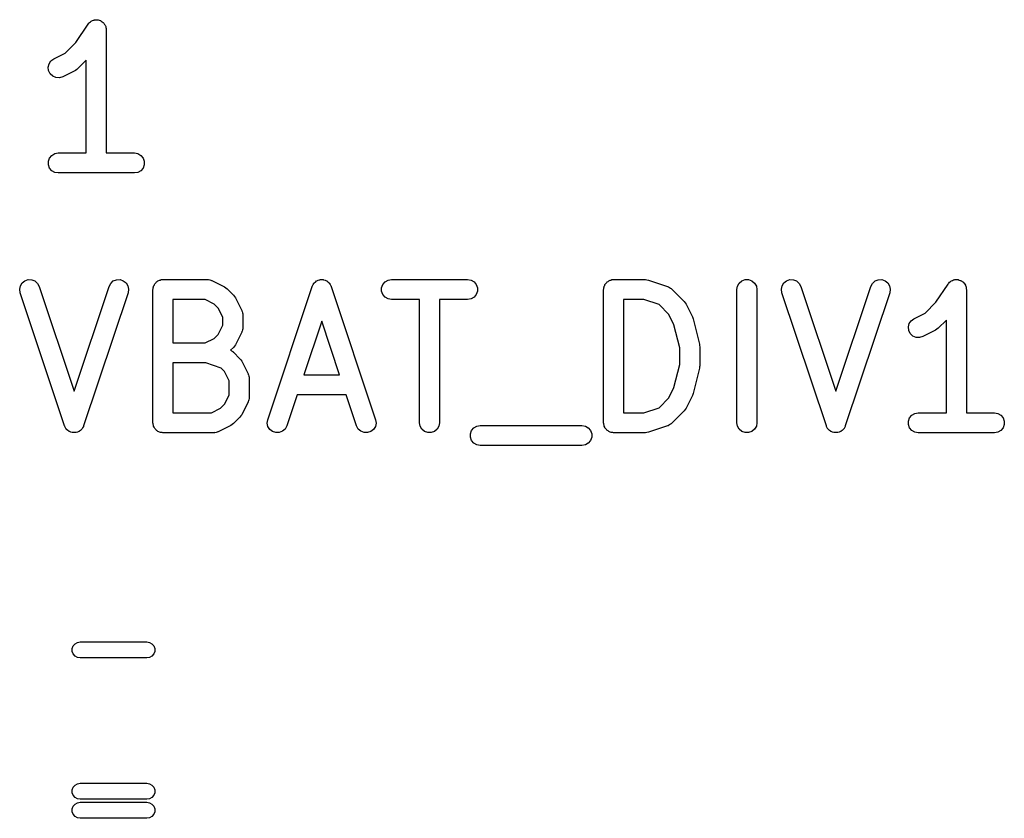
# Model space of a CAD drawing. Extents: x 83.4 to 168.1, y -157.3 to -85.4.
# Tile 12 of 60: x 97 to 104.4, y -116 to -110. Entities that reach past the tile are written whole.
import ezdxf

# ---------------------------------------------------------------- set-up
doc = ezdxf.new("R2010")
doc.units = 0
doc.header["$MEASUREMENT"] = 0
doc.layers.add('BLACK', color=7, linetype='CONTINUOUS')

msp = doc.modelspace()

# ---------------------------------------------------------------- linework, layer by layer
at = {"layer": 'Black'}
for p, q in [((97.5618, -109.988), (97.5687, -109.982)), ((97.5687, -109.982), (97.5749, -109.976)), ((97.5749, -109.976), (97.5786, -109.974)), ((97.5786, -109.974), (97.5818, -109.971)), ((97.5818, -109.971), (97.5902, -109.968)), ((97.5902, -109.968), (97.5982, -109.964)), ((97.5982, -109.964), (97.6023, -109.964)), ((97.6023, -109.964), (97.6063, -109.962)), ((97.6063, -109.962), (97.6152, -109.962)), ((97.6152, -109.962), (97.6241, -109.961)), ((97.6241, -109.961), (97.6281, -109.962)), ((97.6281, -109.962), (97.6323, -109.962)), ((97.6323, -109.962), (97.6407, -109.965)), ((97.6407, -109.965), (97.6494, -109.968)), ((97.6494, -109.968), (97.6529, -109.97)), ((97.6529, -109.97), (97.6568, -109.971)), ((97.6568, -109.971), (97.6636, -109.977)), ((97.6636, -109.977), (97.6711, -109.982)), ((97.6711, -109.982), (97.6735, -109.985)), ((97.6735, -109.985), (97.6767, -109.988)), ((97.4658, -110.131), (97.5569, -109.995)), ((97.5569, -109.995), (97.5597, -109.992)), ((97.5597, -109.992), (97.5618, -109.988)), ((97.6767, -109.988), (97.6812, -109.996)), ((97.6812, -109.996), (97.6865, -110.003)), ((97.6865, -110.003), (97.6877, -110.007)), ((97.6877, -110.007), (97.6898, -110.011)), ((97.6898, -110.011), (97.6913, -110.019)), ((97.6913, -110.019), (97.6938, -110.028)), ((97.6938, -110.028), (97.6936, -110.032)), ((97.6936, -110.032), (97.6943, -110.036)), ((97.6943, -110.036), (97.6943, -110.961)), ((97.3844, -110.213), (97.4658, -110.131)), ((97.2648, -110.292), (97.2791, -110.27)), ((97.2791, -110.27), (97.3, -110.255)), ((97.3, -110.255), (97.3844, -110.213)), ((97.5443, -110.265), (97.4818, -110.327)), ((97.5443, -110.961), (97.5443, -110.265)), ((97.2587, -110.317), (97.2648, -110.292)), ((97.2617, -110.343), (97.2587, -110.317)), ((97.2733, -110.367), (97.2617, -110.343)), ((97.4623, -110.341), (97.3671, -110.389)), ((97.472, -110.334), (97.4623, -110.341)), ((97.4818, -110.327), (97.472, -110.334)), ((97.2922, -110.385), (97.2733, -110.367)), ((97.3161, -110.395), (97.2922, -110.385)), ((97.3421, -110.396), (97.3161, -110.395)), ((97.3671, -110.389), (97.3421, -110.396)), ((97.2597, -111.023), (97.2686, -110.999)), ((97.2686, -110.999), (97.2854, -110.979)), ((97.2854, -110.979), (97.3079, -110.966)), ((97.3079, -110.966), (97.3336, -110.961)), ((97.3336, -110.961), (97.5443, -110.961)), ((97.6943, -110.961), (97.905, -110.961)), ((97.905, -110.961), (97.9306, -110.966)), ((97.9306, -110.966), (97.9532, -110.979)), ((97.9532, -110.979), (97.9699, -110.999)), ((97.9699, -110.999), (97.9789, -111.023)), ((97.2597, -111.049), (97.2597, -111.023)), ((97.2686, -111.074), (97.2597, -111.049)), ((97.2854, -111.094), (97.2686, -111.074)), ((97.3079, -111.107), (97.2854, -111.094)), ((97.9532, -111.094), (97.9306, -111.107)), ((97.9699, -111.074), (97.9532, -111.094)), ((97.9789, -111.049), (97.9699, -111.074)), ((97.9789, -111.023), (97.9789, -111.049)), ((97.3336, -111.111), (97.3079, -111.107)), ((97.905, -111.111), (97.3336, -111.111)), ((97.9306, -111.107), (97.905, -111.111)), ((97.0444, -111.983), (97.0497, -111.958)), ((97.0497, -111.958), (97.0633, -111.935)), ((97.0633, -111.935), (97.0837, -111.919)), ((97.0837, -111.919), (97.1084, -111.911)), ((97.1084, -111.911), (97.1345, -111.912)), ((97.1345, -111.912), (97.1587, -111.921)), ((97.1587, -111.921), (97.1782, -111.939)), ((97.1782, -111.939), (97.1906, -111.962)), ((97.1906, -111.962), (97.4528, -112.748)), ((97.4528, -112.748), (97.7149, -111.962)), ((97.7149, -111.962), (97.7273, -111.939)), ((97.7273, -111.939), (97.7468, -111.921)), ((97.7468, -111.921), (97.7711, -111.912)), ((97.7711, -111.912), (97.7971, -111.911)), ((97.7971, -111.911), (97.8218, -111.919)), ((97.8218, -111.919), (97.8422, -111.935)), ((97.8422, -111.935), (97.8558, -111.958)), ((97.8558, -111.958), (97.8611, -111.983)), ((98.0444, -111.985), (98.0456, -111.979)), ((98.0456, -111.972), (98.0478, -111.966)), ((98.0456, -111.979), (98.0456, -111.972)), ((98.0478, -111.966), (98.0489, -111.96)), ((98.0489, -111.96), (98.0522, -111.954)), ((98.0522, -111.954), (98.0545, -111.948)), ((98.0545, -111.948), (98.0587, -111.943)), ((98.0587, -111.943), (98.062, -111.937)), ((98.062, -111.937), (98.067, -111.933)), ((98.067, -111.933), (98.0712, -111.928)), ((98.0712, -111.928), (98.0769, -111.924)), ((98.0769, -111.924), (98.0819, -111.92)), ((98.0819, -111.92), (98.0881, -111.918)), ((98.0881, -111.918), (98.0938, -111.915)), ((98.0938, -111.915), (98.1002, -111.914)), ((98.1002, -111.914), (98.1064, -111.911)), ((98.1064, -111.911), (98.113, -111.911)), ((98.113, -111.911), (98.1194, -111.91)), ((98.1194, -111.91), (98.4528, -111.91)), ((98.4528, -111.91), (98.457, -111.911)), ((98.457, -111.911), (98.4613, -111.911)), ((98.4613, -111.911), (98.4697, -111.913)), ((98.4697, -111.913), (98.4784, -111.915)), ((98.4784, -111.915), (98.4822, -111.917)), ((98.4822, -111.917), (98.4863, -111.918)), ((98.4863, -111.918), (98.5815, -111.966)), ((98.5815, -111.966), (98.5912, -111.973)), ((98.5912, -111.973), (98.601, -111.98)), ((98.601, -111.98), (98.6486, -112.027)), ((98.9054, -112.962), (99.2387, -111.962)), ((99.2387, -111.962), (99.2397, -111.96)), ((99.2397, -111.96), (99.2401, -111.958)), ((99.2401, -111.958), (99.2459, -111.948)), ((99.2459, -111.948), (99.2511, -111.939)), ((99.2511, -111.939), (99.2527, -111.937)), ((99.2527, -111.937), (99.2538, -111.935)), ((99.2538, -111.935), (99.2624, -111.929)), ((99.2624, -111.929), (99.2706, -111.921)), ((99.2706, -111.921), (99.2726, -111.921)), ((99.2726, -111.921), (99.2742, -111.919)), ((99.2742, -111.919), (99.2846, -111.916)), ((99.2846, -111.916), (99.2949, -111.912)), ((99.2949, -111.912), (99.2969, -111.912)), ((99.2969, -111.912), (99.2989, -111.911)), ((99.2989, -111.911), (99.3099, -111.911)), ((99.3099, -111.911), (99.3209, -111.911)), ((99.3209, -111.911), (99.3229, -111.912)), ((99.3229, -111.912), (99.3249, -111.912)), ((99.3249, -111.912), (99.3352, -111.916)), ((99.3352, -111.916), (99.3456, -111.919)), ((99.3456, -111.919), (99.3472, -111.921)), ((99.3472, -111.921), (99.3492, -111.921)), ((99.3492, -111.921), (99.3574, -111.929)), ((99.3574, -111.929), (99.366, -111.935)), ((99.366, -111.935), (99.3671, -111.937)), ((99.3671, -111.937), (99.3686, -111.939)), ((99.3686, -111.939), (99.3739, -111.948)), ((99.3739, -111.948), (99.3796, -111.958)), ((99.3796, -111.958), (99.3801, -111.96)), ((99.3801, -111.96), (99.381, -111.962)), ((99.381, -111.962), (99.7144, -112.962)), ((99.7598, -111.972), (99.7688, -111.948)), ((99.7598, -111.998), (99.7598, -111.972)), ((99.7688, -111.948), (99.7855, -111.928)), ((99.7855, -111.928), (99.8081, -111.915)), ((99.8081, -111.915), (99.8337, -111.91)), ((99.8337, -111.91), (100.405, -111.91)), ((100.405, -111.91), (100.431, -111.915)), ((100.431, -111.915), (100.453, -111.928)), ((100.453, -111.928), (100.47, -111.948)), ((100.47, -111.948), (100.479, -111.972)), ((100.479, -111.972), (100.479, -111.998)), ((101.425, -111.985), (101.427, -111.979)), ((101.427, -111.972), (101.429, -111.966)), ((101.427, -111.979), (101.427, -111.972)), ((101.429, -111.966), (101.43, -111.96)), ((101.43, -111.96), (101.433, -111.954)), ((101.433, -111.954), (101.435, -111.948)), ((101.435, -111.948), (101.44, -111.943)), ((101.44, -111.943), (101.443, -111.937)), ((101.443, -111.937), (101.448, -111.933)), ((101.448, -111.933), (101.452, -111.928)), ((101.452, -111.928), (101.458, -111.924)), ((101.458, -111.924), (101.463, -111.92)), ((101.463, -111.92), (101.469, -111.918)), ((101.469, -111.918), (101.475, -111.915)), ((101.475, -111.915), (101.481, -111.914)), ((101.481, -111.914), (101.487, -111.911)), ((101.487, -111.911), (101.494, -111.911)), ((101.494, -111.911), (101.5, -111.91)), ((101.5, -111.91), (101.738, -111.91)), ((101.738, -111.91), (101.75, -111.912)), ((101.75, -111.912), (101.762, -111.914)), ((101.762, -111.914), (101.905, -111.962)), ((101.905, -111.962), (101.909, -111.964)), ((101.909, -111.964), (101.913, -111.965)), ((101.913, -111.965), (101.92, -111.97)), ((101.92, -111.97), (101.928, -111.974)), ((101.928, -111.974), (101.931, -111.977)), ((101.931, -111.977), (101.934, -111.98)), ((101.934, -111.98), (102.03, -112.075)), ((102.425, -111.985), (102.43, -111.96)), ((102.43, -111.96), (102.443, -111.937)), ((102.443, -111.937), (102.463, -111.92)), ((102.463, -111.92), (102.487, -111.911)), ((102.487, -111.911), (102.513, -111.911)), ((102.513, -111.911), (102.538, -111.92)), ((102.538, -111.92), (102.558, -111.937)), ((102.558, -111.937), (102.571, -111.96)), ((102.571, -111.96), (102.575, -111.985)), ((102.759, -111.983), (102.764, -111.958)), ((102.764, -111.958), (102.778, -111.935)), ((102.778, -111.935), (102.798, -111.919)), ((102.798, -111.919), (102.823, -111.911)), ((102.823, -111.911), (102.849, -111.912)), ((102.849, -111.912), (102.873, -111.921)), ((102.873, -111.921), (102.892, -111.939)), ((102.892, -111.939), (102.905, -111.962)), ((102.905, -111.962), (103.167, -112.748)), ((103.167, -112.748), (103.429, -111.962)), ((103.429, -111.962), (103.442, -111.939)), ((103.442, -111.939), (103.461, -111.921)), ((103.461, -111.921), (103.485, -111.912)), ((103.485, -111.912), (103.511, -111.911)), ((103.511, -111.911), (103.536, -111.919)), ((103.536, -111.919), (103.556, -111.935)), ((103.556, -111.935), (103.57, -111.958)), ((103.57, -111.958), (103.575, -111.983)), ((103.918, -112.08), (104.009, -111.944)), ((104.009, -111.944), (104.012, -111.941)), ((104.012, -111.941), (104.014, -111.937)), ((104.014, -111.937), (104.021, -111.931)), ((104.021, -111.931), (104.027, -111.925)), ((104.027, -111.925), (104.031, -111.923)), ((104.031, -111.923), (104.034, -111.92)), ((104.034, -111.92), (104.043, -111.917)), ((104.043, -111.917), (104.051, -111.913)), ((104.051, -111.913), (104.055, -111.913)), ((104.055, -111.913), (104.059, -111.911)), ((104.059, -111.911), (104.068, -111.911)), ((104.068, -111.911), (104.077, -111.91)), ((104.077, -111.91), (104.081, -111.911)), ((104.081, -111.911), (104.085, -111.911)), ((104.085, -111.911), (104.093, -111.914)), ((104.093, -111.914), (104.102, -111.917)), ((104.102, -111.917), (104.105, -111.919)), ((104.105, -111.919), (104.109, -111.92)), ((104.109, -111.92), (104.116, -111.926)), ((104.116, -111.926), (104.124, -111.931)), ((104.124, -111.931), (104.126, -111.934)), ((104.126, -111.934), (104.129, -111.937)), ((104.129, -111.937), (104.134, -111.945)), ((104.134, -111.945), (104.139, -111.952)), ((104.139, -111.952), (104.14, -111.956)), ((104.14, -111.956), (104.142, -111.96)), ((104.142, -111.96), (104.144, -111.968)), ((104.144, -111.968), (104.146, -111.977)), ((104.146, -111.977), (104.146, -111.981)), ((97.0483, -112.009), (97.0444, -111.983)), ((97.3816, -113.009), (97.0483, -112.009)), ((97.8572, -112.009), (97.5239, -113.009)), ((97.8611, -111.983), (97.8572, -112.009)), ((98.0444, -112.985), (98.0444, -111.985)), ((98.6486, -112.027), (98.6555, -112.037)), ((98.6555, -112.037), (98.6627, -112.047)), ((98.6627, -112.047), (98.7103, -112.142)), ((99.7688, -112.023), (99.7598, -111.998)), ((99.7855, -112.043), (99.7688, -112.023)), ((99.8081, -112.056), (99.7855, -112.043)), ((100.453, -112.043), (100.431, -112.056)), ((100.47, -112.023), (100.453, -112.043)), ((100.479, -111.998), (100.47, -112.023)), ((101.425, -112.985), (101.425, -111.985)), ((102.425, -112.985), (102.425, -111.985)), ((102.575, -111.985), (102.575, -112.985)), ((102.763, -112.009), (102.759, -111.983)), ((103.096, -113.009), (102.763, -112.009)), ((103.572, -112.009), (103.238, -113.009)), ((103.575, -111.983), (103.572, -112.009)), ((104.146, -111.981), (104.147, -111.985)), ((104.147, -111.985), (104.147, -112.91)), ((98.1944, -112.06), (98.1944, -112.386)), ((98.435, -112.06), (98.1944, -112.06)), ((98.5036, -112.094), (98.435, -112.06)), ((98.534, -112.125), (98.5036, -112.094)), ((98.5682, -112.193), (98.534, -112.125)), ((99.8337, -112.06), (99.8081, -112.056)), ((100.044, -112.06), (99.8337, -112.06)), ((100.044, -112.985), (100.044, -112.06)), ((100.405, -112.06), (100.194, -112.06)), ((100.194, -112.06), (100.194, -112.985)), ((100.431, -112.056), (100.405, -112.06)), ((101.575, -112.06), (101.575, -112.91)), ((101.726, -112.06), (101.575, -112.06)), ((101.841, -112.098), (101.726, -112.06)), ((101.915, -112.173), (101.841, -112.098)), ((102.03, -112.075), (102.036, -112.085)), ((102.036, -112.085), (102.044, -112.095)), ((102.044, -112.095), (102.091, -112.19)), ((103.837, -112.162), (103.918, -112.08)), ((98.5682, -112.253), (98.5682, -112.193)), ((98.7103, -112.142), (98.7115, -112.146)), ((98.7115, -112.146), (98.7137, -112.15)), ((98.7137, -112.15), (98.7152, -112.159)), ((98.7152, -112.159), (98.7177, -112.167)), ((98.7177, -112.167), (98.7175, -112.171)), ((98.7175, -112.171), (98.7182, -112.176)), ((98.7182, -112.176), (98.7182, -112.271)), ((101.953, -112.249), (101.915, -112.173)), ((102.091, -112.19), (102.094, -112.198)), ((102.094, -112.198), (102.097, -112.205)), ((103.753, -112.204), (103.837, -112.162)), ((98.534, -112.322), (98.5682, -112.253)), ((98.7182, -112.271), (98.7175, -112.275)), ((98.7175, -112.275), (98.7177, -112.28)), ((99.3099, -112.222), (99.1759, -112.625)), ((99.4439, -112.625), (99.3099, -112.222)), ((101.997, -112.423), (101.953, -112.249)), ((102.097, -112.205), (102.145, -112.396)), ((103.711, -112.266), (103.717, -112.241)), ((103.714, -112.292), (103.711, -112.266)), ((103.717, -112.241), (103.732, -112.219)), ((103.732, -112.219), (103.753, -112.204)), ((103.934, -112.276), (103.925, -112.283)), ((103.997, -112.214), (103.934, -112.276)), ((103.997, -112.91), (103.997, -112.214)), ((98.5036, -112.352), (98.534, -112.322)), ((98.7103, -112.304), (98.6627, -112.4)), ((98.7115, -112.3), (98.7103, -112.304)), ((98.7137, -112.297), (98.7115, -112.3)), ((98.7152, -112.288), (98.7137, -112.297)), ((98.7177, -112.28), (98.7152, -112.288)), ((103.726, -112.316), (103.714, -112.292)), ((103.745, -112.334), (103.726, -112.316)), ((103.769, -112.344), (103.745, -112.334)), ((103.795, -112.345), (103.769, -112.344)), ((103.82, -112.338), (103.795, -112.345)), ((103.915, -112.29), (103.82, -112.338)), ((103.925, -112.283), (103.915, -112.29)), ((98.1944, -112.386), (98.435, -112.386)), ((98.435, -112.386), (98.5036, -112.352)), ((98.6486, -112.419), (98.6269, -112.441)), ((98.6555, -112.409), (98.6486, -112.419)), ((98.6627, -112.4), (98.6555, -112.409)), ((101.997, -112.547), (101.997, -112.423)), ((102.145, -112.396), (102.145, -112.405)), ((102.145, -112.405), (102.147, -112.414)), ((102.147, -112.414), (102.147, -112.557)), ((98.6269, -112.441), (98.6273, -112.441)), ((98.6273, -112.441), (98.6345, -112.446)), ((98.6345, -112.446), (98.6422, -112.45)), ((98.6422, -112.45), (98.6451, -112.454)), ((98.6451, -112.454), (98.6486, -112.456)), ((98.6486, -112.456), (98.6963, -112.504)), ((98.1944, -112.536), (98.1944, -112.91)), ((98.4406, -112.536), (98.1944, -112.536)), ((98.5551, -112.575), (98.4406, -112.536)), ((98.6963, -112.504), (98.7032, -112.513)), ((98.7032, -112.513), (98.7103, -112.523)), ((98.7103, -112.523), (98.7579, -112.618)), ((101.953, -112.721), (101.997, -112.547)), ((102.147, -112.557), (102.145, -112.566)), ((102.145, -112.566), (102.145, -112.575)), ((98.5816, -112.601), (98.5551, -112.575)), ((98.6158, -112.67), (98.5816, -112.601)), ((98.7579, -112.618), (98.7592, -112.622)), ((98.7592, -112.622), (98.7613, -112.626)), ((98.7613, -112.626), (98.7629, -112.635)), ((98.7629, -112.635), (98.7654, -112.643)), ((98.7654, -112.643), (98.7651, -112.648)), ((99.1759, -112.625), (99.4439, -112.625)), ((102.145, -112.575), (102.097, -112.765)), ((98.6158, -112.777), (98.6158, -112.67)), ((98.7651, -112.648), (98.7659, -112.652)), ((98.7659, -112.652), (98.7659, -112.795)), ((98.5816, -112.846), (98.6158, -112.777)), ((99.1259, -112.775), (99.0477, -113.009)), ((99.4939, -112.775), (99.1259, -112.775)), ((99.5721, -113.009), (99.4939, -112.775)), ((101.915, -112.798), (101.953, -112.721)), ((102.091, -112.781), (102.044, -112.876)), ((102.094, -112.773), (102.091, -112.781)), ((102.097, -112.765), (102.094, -112.773)), ((98.5512, -112.876), (98.5816, -112.846)), ((98.7579, -112.828), (98.7103, -112.924)), ((98.7592, -112.824), (98.7579, -112.828)), ((98.7613, -112.82), (98.7592, -112.824)), ((98.7629, -112.812), (98.7613, -112.82)), ((98.7654, -112.803), (98.7629, -112.812)), ((98.7659, -112.795), (98.7651, -112.799)), ((98.7651, -112.799), (98.7654, -112.803)), ((101.841, -112.872), (101.915, -112.798)), ((98.1944, -112.91), (98.4827, -112.91)), ((98.4827, -112.91), (98.5512, -112.876)), ((98.7031, -112.933), (98.6963, -112.943)), ((98.7103, -112.924), (98.7031, -112.933)), ((101.575, -112.91), (101.726, -112.91)), ((101.726, -112.91), (101.841, -112.872)), ((102.03, -112.895), (101.934, -112.991)), ((102.036, -112.886), (102.03, -112.895)), ((102.044, -112.876), (102.036, -112.886)), ((103.721, -112.948), (103.738, -112.928)), ((103.738, -112.928), (103.76, -112.915)), ((103.76, -112.915), (103.786, -112.91)), ((103.786, -112.91), (103.997, -112.91)), ((104.147, -112.91), (104.358, -112.91)), ((104.358, -112.91), (104.383, -112.915)), ((104.383, -112.915), (104.406, -112.928)), ((104.406, -112.928), (104.422, -112.948)), ((97.3826, -113.011), (97.3816, -113.009)), ((97.383, -113.013), (97.3826, -113.011)), ((97.3888, -113.022), (97.383, -113.013)), ((97.5225, -113.013), (97.5167, -113.022)), ((97.5229, -113.011), (97.5225, -113.013)), ((97.5239, -113.009), (97.5229, -113.011)), ((98.0456, -112.992), (98.0444, -112.985)), ((98.0456, -112.998), (98.0456, -112.992)), ((98.0478, -113.004), (98.0456, -112.998)), ((98.0489, -113.011), (98.0478, -113.004)), ((98.0522, -113.017), (98.0489, -113.011)), ((98.6292, -113.005), (98.5339, -113.052)), ((98.6388, -112.998), (98.6292, -113.005)), ((98.6486, -112.991), (98.6388, -112.998)), ((98.6963, -112.943), (98.6486, -112.991)), ((98.9016, -112.987), (98.9054, -112.962)), ((98.9068, -113.013), (98.9016, -112.987)), ((98.9204, -113.035), (98.9068, -113.013)), ((99.0477, -113.009), (99.0353, -113.032)), ((99.5845, -113.032), (99.5721, -113.009)), ((99.713, -113.013), (99.6993, -113.035)), ((99.7182, -112.987), (99.713, -113.013)), ((99.7144, -112.962), (99.7182, -112.987)), ((100.049, -113.011), (100.044, -112.985)), ((100.062, -113.033), (100.049, -113.011)), ((100.19, -113.011), (100.177, -113.033)), ((100.194, -112.985), (100.19, -113.011)), ((100.452, -113.023), (100.475, -113.01)), ((100.475, -113.01), (100.5, -113.005)), ((100.5, -113.005), (101.262, -113.005)), ((101.262, -113.005), (101.288, -113.01)), ((101.288, -113.01), (101.31, -113.023)), ((101.427, -112.992), (101.425, -112.985)), ((101.427, -112.998), (101.427, -112.992)), ((101.429, -113.004), (101.427, -112.998)), ((101.43, -113.011), (101.429, -113.004)), ((101.433, -113.017), (101.43, -113.011)), ((101.905, -113.009), (101.762, -113.056)), ((101.909, -113.007), (101.905, -113.009)), ((101.913, -113.006), (101.909, -113.007)), ((101.92, -113.001), (101.913, -113.006)), ((101.928, -112.996), (101.92, -113.001)), ((101.931, -112.993), (101.928, -112.996)), ((101.934, -112.991), (101.931, -112.993)), ((102.43, -113.011), (102.425, -112.985)), ((102.443, -113.033), (102.43, -113.011)), ((102.571, -113.011), (102.558, -113.033)), ((102.575, -112.985), (102.571, -113.011)), ((103.097, -113.011), (103.096, -113.009)), ((103.097, -113.013), (103.097, -113.011)), ((103.103, -113.022), (103.097, -113.013)), ((103.237, -113.013), (103.231, -113.022)), ((103.238, -113.009), (103.237, -113.011)), ((103.237, -113.011), (103.237, -113.013)), ((103.712, -112.972), (103.721, -112.948)), ((103.712, -112.998), (103.712, -112.972)), ((103.721, -113.023), (103.712, -112.998)), ((104.422, -112.948), (104.431, -112.972)), ((104.431, -112.998), (104.422, -113.023)), ((104.431, -112.972), (104.431, -112.998)), ((97.394, -113.032), (97.3888, -113.022)), ((97.3956, -113.033), (97.394, -113.032)), ((97.3966, -113.035), (97.3956, -113.033)), ((97.4053, -113.042), (97.3966, -113.035)), ((97.4135, -113.049), (97.4053, -113.042)), ((97.4154, -113.05), (97.4135, -113.049)), ((97.417, -113.051), (97.4154, -113.05)), ((97.4275, -113.055), (97.417, -113.051)), ((97.4377, -113.059), (97.4275, -113.055)), ((97.4398, -113.059), (97.4377, -113.059)), ((97.4418, -113.059), (97.4398, -113.059)), ((97.4528, -113.059), (97.4418, -113.059)), ((97.4638, -113.059), (97.4528, -113.059)), ((97.4657, -113.059), (97.4638, -113.059)), ((97.4678, -113.059), (97.4657, -113.059)), ((97.478, -113.055), (97.4678, -113.059)), ((97.4885, -113.051), (97.478, -113.055)), ((97.4901, -113.05), (97.4885, -113.051)), ((97.492, -113.049), (97.4901, -113.05)), ((97.5002, -113.042), (97.492, -113.049)), ((97.5089, -113.035), (97.5002, -113.042)), ((97.51, -113.033), (97.5089, -113.035)), ((97.5115, -113.032), (97.51, -113.033)), ((97.5167, -113.022), (97.5115, -113.032)), ((98.0545, -113.023), (98.0522, -113.017)), ((98.0587, -113.028), (98.0545, -113.023)), ((98.062, -113.033), (98.0587, -113.028)), ((98.067, -113.038), (98.062, -113.033)), ((98.0712, -113.043), (98.067, -113.038)), ((98.0769, -113.046), (98.0712, -113.043)), ((98.0819, -113.05), (98.0769, -113.046)), ((98.0881, -113.052), (98.0819, -113.05)), ((98.0938, -113.056), (98.0881, -113.052)), ((98.1002, -113.057), (98.0938, -113.056)), ((98.1064, -113.059), (98.1002, -113.057)), ((98.113, -113.059), (98.1064, -113.059)), ((98.1194, -113.06), (98.113, -113.059)), ((98.5004, -113.06), (98.1194, -113.06)), ((98.5046, -113.059), (98.5004, -113.06)), ((98.5089, -113.06), (98.5046, -113.059)), ((98.5174, -113.057), (98.5089, -113.06)), ((98.526, -113.056), (98.5174, -113.057)), ((98.5298, -113.054), (98.526, -113.056)), ((98.5339, -113.052), (98.5298, -113.054)), ((98.9409, -113.051), (98.9204, -113.035)), ((98.9656, -113.059), (98.9409, -113.051)), ((98.9916, -113.059), (98.9656, -113.059)), ((99.0158, -113.049), (98.9916, -113.059)), ((99.0353, -113.032), (99.0158, -113.049)), ((99.604, -113.049), (99.5845, -113.032)), ((99.6282, -113.059), (99.604, -113.049)), ((99.6542, -113.059), (99.6282, -113.059)), ((99.6789, -113.051), (99.6542, -113.059)), ((99.6993, -113.035), (99.6789, -113.051)), ((100.082, -113.05), (100.062, -113.033)), ((100.106, -113.059), (100.082, -113.05)), ((100.132, -113.059), (100.106, -113.059)), ((100.157, -113.05), (100.132, -113.059)), ((100.177, -113.033), (100.157, -113.05)), ((100.427, -113.067), (100.435, -113.043)), ((100.427, -113.093), (100.427, -113.067)), ((100.435, -113.043), (100.452, -113.023)), ((101.31, -113.023), (101.327, -113.043)), ((101.327, -113.043), (101.336, -113.067)), ((101.336, -113.067), (101.336, -113.093)), ((101.435, -113.023), (101.433, -113.017)), ((101.44, -113.028), (101.435, -113.023)), ((101.443, -113.033), (101.44, -113.028)), ((101.448, -113.038), (101.443, -113.033)), ((101.452, -113.043), (101.448, -113.038)), ((101.458, -113.046), (101.452, -113.043)), ((101.463, -113.05), (101.458, -113.046)), ((101.469, -113.052), (101.463, -113.05)), ((101.475, -113.056), (101.469, -113.052)), ((101.481, -113.057), (101.475, -113.056)), ((101.487, -113.059), (101.481, -113.057)), ((101.494, -113.059), (101.487, -113.059)), ((101.5, -113.06), (101.494, -113.059)), ((101.738, -113.06), (101.5, -113.06)), ((101.75, -113.058), (101.738, -113.06)), ((101.762, -113.056), (101.75, -113.058)), ((102.463, -113.05), (102.443, -113.033)), ((102.487, -113.059), (102.463, -113.05)), ((102.513, -113.059), (102.487, -113.059)), ((102.538, -113.05), (102.513, -113.059)), ((102.558, -113.033), (102.538, -113.05)), ((103.108, -113.032), (103.103, -113.022)), ((103.11, -113.033), (103.108, -113.032)), ((103.111, -113.035), (103.11, -113.033)), ((103.12, -113.042), (103.111, -113.035)), ((103.128, -113.049), (103.12, -113.042)), ((103.13, -113.05), (103.128, -113.049)), ((103.131, -113.051), (103.13, -113.05)), ((103.142, -113.055), (103.131, -113.051)), ((103.152, -113.059), (103.142, -113.055)), ((103.154, -113.059), (103.152, -113.059)), ((103.156, -113.059), (103.154, -113.059)), ((103.167, -113.059), (103.156, -113.059)), ((103.178, -113.059), (103.167, -113.059)), ((103.18, -113.059), (103.178, -113.059)), ((103.182, -113.059), (103.18, -113.059)), ((103.192, -113.055), (103.182, -113.059)), ((103.203, -113.051), (103.192, -113.055)), ((103.204, -113.05), (103.203, -113.051)), ((103.206, -113.049), (103.204, -113.05)), ((103.215, -113.042), (103.206, -113.049)), ((103.223, -113.035), (103.215, -113.042)), ((103.224, -113.033), (103.223, -113.035)), ((103.226, -113.032), (103.224, -113.033)), ((103.231, -113.022), (103.226, -113.032)), ((103.738, -113.043), (103.721, -113.023)), ((103.76, -113.056), (103.738, -113.043)), ((103.786, -113.06), (103.76, -113.056)), ((104.358, -113.06), (103.786, -113.06)), ((104.383, -113.056), (104.358, -113.06)), ((104.406, -113.043), (104.383, -113.056)), ((104.422, -113.023), (104.406, -113.043)), ((100.435, -113.118), (100.427, -113.093)), ((100.452, -113.138), (100.435, -113.118)), ((100.475, -113.151), (100.452, -113.138)), ((100.5, -113.155), (100.475, -113.151)), ((101.262, -113.155), (100.5, -113.155)), ((101.288, -113.151), (101.262, -113.155)), ((101.31, -113.138), (101.288, -113.151)), ((101.327, -113.118), (101.31, -113.138)), ((101.336, -113.093), (101.327, -113.118)), ((97.4594, -114.643), (97.4775, -114.633)), ((97.4775, -114.633), (97.498, -114.629)), ((97.498, -114.629), (97.998, -114.629)), ((97.998, -114.629), (98.0185, -114.633)), ((98.0185, -114.633), (98.0366, -114.643)), ((97.4389, -114.679), (97.446, -114.659)), ((97.4389, -114.7), (97.4389, -114.679)), ((97.446, -114.719), (97.4389, -114.7)), ((97.446, -114.659), (97.4594, -114.643)), ((98.0366, -114.643), (98.0499, -114.659)), ((98.0499, -114.659), (98.0571, -114.679)), ((98.0571, -114.7), (98.0499, -114.719)), ((98.0571, -114.679), (98.0571, -114.7)), ((97.4594, -114.735), (97.446, -114.719)), ((97.4775, -114.746), (97.4594, -114.735)), ((97.498, -114.749), (97.4775, -114.746)), ((97.998, -114.749), (97.498, -114.749)), ((98.0185, -114.746), (97.998, -114.749)), ((98.0366, -114.735), (98.0185, -114.746)), ((98.0499, -114.719), (98.0366, -114.735)), ((97.4389, -115.739), (97.446, -115.719)), ((97.4389, -115.76), (97.4389, -115.739)), ((97.446, -115.719), (97.4594, -115.703)), ((97.4594, -115.703), (97.4775, -115.693)), ((97.4775, -115.693), (97.498, -115.689)), ((97.498, -115.689), (97.998, -115.689)), ((97.998, -115.689), (98.0185, -115.693)), ((98.0185, -115.693), (98.0366, -115.703)), ((98.0366, -115.703), (98.0499, -115.719)), ((98.0499, -115.719), (98.0571, -115.739)), ((98.0571, -115.739), (98.0571, -115.76)), ((97.446, -115.779), (97.4389, -115.76)), ((97.4594, -115.795), (97.446, -115.779)), ((97.4775, -115.806), (97.4594, -115.795)), ((97.498, -115.809), (97.4775, -115.806)), ((97.998, -115.809), (97.498, -115.809)), ((98.0185, -115.806), (97.998, -115.809)), ((98.0366, -115.795), (98.0185, -115.806)), ((98.0499, -115.779), (98.0366, -115.795)), ((98.0571, -115.76), (98.0499, -115.779)), ((97.4389, -115.882), (97.446, -115.862)), ((97.4389, -115.903), (97.4389, -115.882)), ((97.446, -115.862), (97.4594, -115.846)), ((97.4594, -115.846), (97.4775, -115.836)), ((97.4775, -115.836), (97.498, -115.832)), ((97.498, -115.832), (97.998, -115.832)), ((97.998, -115.832), (98.0185, -115.836)), ((98.0185, -115.836), (98.0366, -115.846)), ((98.0366, -115.846), (98.0499, -115.862)), ((98.0499, -115.862), (98.0571, -115.882)), ((98.0571, -115.882), (98.0571, -115.903)), ((97.446, -115.922), (97.4389, -115.903)), ((97.4594, -115.938), (97.446, -115.922)), ((97.4775, -115.949), (97.4594, -115.938)), ((97.498, -115.952), (97.4775, -115.949)), ((97.998, -115.952), (97.498, -115.952)), ((98.0185, -115.949), (97.998, -115.952)), ((98.0366, -115.938), (98.0185, -115.949)), ((98.0499, -115.922), (98.0366, -115.938)), ((98.0571, -115.903), (98.0499, -115.922))]:
    msp.add_line(p, q, dxfattribs=at)

doc.saveas('drawing.dxf')
